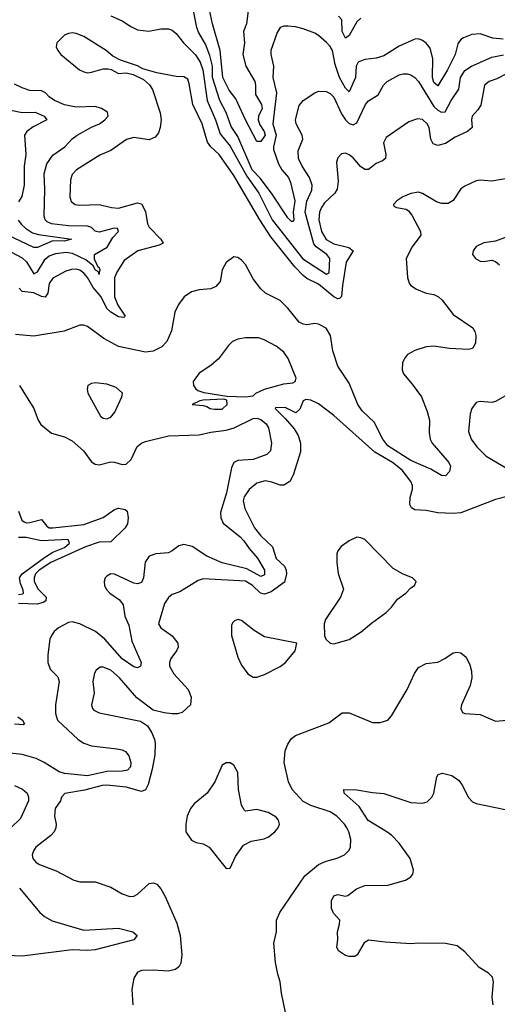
# Model space of a CAD drawing. Header units: inches. Extents: x 1694797 to 1849917, y 907313 to 1017959.
# Tile 222 of 256: x 1771537 to 1774019, y 942233 to 947351. Entities that reach past the tile are written whole.
import ezdxf

# ---------------------------------------------------------------- set-up
doc = ezdxf.new("R2010")
doc.units = ezdxf.units.IN
doc.header["$MEASUREMENT"] = 0
doc.layers.add('B7974', color=7, linetype='Continuous')

msp = doc.modelspace()

# ---------------------------------------------------------------- linework, layer by layer
at = {"layer": 'B7974', "color": 5}
for points, elevation in [([(1774050, 947249.9), (1773995.4, 947255.4), (1773930, 947277.6), (1773886.5, 947273.5), (1773844.2, 947255.8), (1773830, 947247.3), (1773813.8, 947226.2), (1773799.8, 947170), (1773760.8, 947090), (1773710, 947006.4), (1773690, 947024), (1773682, 947050), (1773684.1, 947150), (1773670, 947203.5), (1773650, 947229.7), (1773630, 947243.1), (1773610, 947250.9), (1773590, 947249.6), (1773510, 947212.5), (1773430, 947163.6), (1773390, 947150.6), (1773330, 947144.5), (1773296.9, 947130), (1773286.1, 947110), (1773282.5, 947050), (1773250, 946975.4), (1773230, 946995.5), (1773198.4, 947050), (1773177.3, 947117.3), (1773162.9, 947190), (1773151.4, 947211.4), (1773131.5, 947231.5), (1773090, 947268.2), (1773070, 947280.2), (1773010, 947302.7), (1772970, 947313.4), (1772930, 947318), (1772910, 947317.6), (1772890.2, 947309.8), (1772875.8, 947284.2), (1772841.8, 947190), (1772841.8, 947170), (1772855.9, 947110), (1772852.6, 947050), (1772872.2, 946970), (1772851.9, 946810), (1772869.5, 946750), (1772855.6, 946690), (1772856.5, 946676.5), (1772881.2, 946601.2), (1772899.5, 946570), (1772934, 946530), (1772944.6, 946504.6), (1772966.6, 946410), (1772957.5, 946350), (1772961.1, 946310), (1772957.8, 946302.2), (1772950, 946301.5), (1772930, 946321.1), (1772845.5, 946450), (1772786.8, 946526.8), (1772744.6, 946570), (1772670, 946744.1), (1772635.7, 946795.7), (1772609.2, 946869.2), (1772576.9, 946930), (1772539.8, 947050), (1772538.4, 947110), (1772525, 947165), (1772503, 947223), (1772466.3, 947286.3), (1772457.5, 947310), (1772432.7, 947432.7)], 740), ([(1772726.9, 947410), (1772716.1, 947330), (1772700.8, 947290), (1772704.5, 947230), (1772697.2, 947170), (1772711.5, 947110), (1772758.8, 947030), (1772763, 947010), (1772762, 946962), (1772794.2, 946910), (1772797.1, 946890), (1772778.7, 946850), (1772775.7, 946830), (1772784.6, 946804.6), (1772807.7, 946770), (1772812.9, 946750), (1772790, 946718.5), (1772770, 946718), (1772710, 946829.7), (1772660.3, 946940.3), (1772624.9, 946984.9), (1772592.9, 947050), (1772579, 947190), (1772538.5, 947330), (1772513.1, 947450)], 720), ([(1772010, 947370.9), (1772070, 947344.4), (1772114.7, 947314.7), (1772150, 947297.4), (1772208.3, 947291.7), (1772270, 947302.9), (1772310, 947303.1), (1772330, 947296.1), (1772350, 947279.1), (1772389, 947230), (1772450, 947168.6), (1772474.2, 947130), (1772489.3, 947090), (1772511.9, 946930), (1772555.4, 946830), (1772578.2, 946758.2), (1772630, 946693.4), (1772716.7, 946536.7), (1772779.4, 946450), (1772848.6, 946310), (1773008.3, 946108.3), (1773132.3, 946027.7), (1773145.3, 946034.7), (1773148.6, 946110), (1773132.4, 946130), (1773077, 946170), (1773065.7, 946185.7), (1773020.6, 946350), (1773030, 946408), (1773055.5, 946464.5), (1773057.5, 946490), (1773043.6, 946530), (1773004.5, 946590), (1772985.7, 946630), (1772983.5, 946670), (1773008.1, 946730), (1773005.4, 946750), (1772974.3, 946810), (1772970.9, 946830), (1772990, 946905.1), (1773010, 946931.7), (1773070, 946971.1), (1773090, 946979.1), (1773130, 946978), (1773150, 946966.8), (1773170, 946947.9), (1773210, 946860.8), (1773229.9, 946830), (1773250, 946812.1), (1773270, 946804.6), (1773290, 946815.6), (1773334.3, 946910), (1773350, 946928.8), (1773399.5, 946960.5), (1773427.9, 947010), (1773446.3, 947030), (1773510, 947063.5), (1773530, 947069.8), (1773550, 947069.8), (1773570, 947063.7), (1773590, 947050.7), (1773610, 947029.8), (1773690, 946899.7), (1773710, 946881), (1773730, 946869.9), (1773748.9, 946871.1), (1773779.6, 946930), (1773820.1, 946990), (1773827.8, 947050), (1773850, 947086.5), (1773885.4, 947110), (1773990, 947156.9), (1774051.2, 947168.8)], 760), ([(1773310, 947358.5), (1773290, 947340.6), (1773250, 947267.9), (1773230, 947254.6), (1773213.2, 947290), (1773211.4, 947350), (1773193.3, 947370)], 720), ([(1774070, 947071.9), (1774016.1, 947043.9), (1773977.1, 947030), (1773953.4, 947010), (1773933.1, 946906.9), (1773918.4, 946881.6), (1773888.7, 946850), (1773884.6, 946830), (1773889, 946790), (1773864.9, 946770), (1773799.8, 946740.2), (1773750, 946706.5), (1773710, 946697.7), (1773685.5, 946705.5), (1773674.5, 946730), (1773665.7, 946790), (1773654.9, 946810), (1773630, 946831.4), (1773604.3, 946835.7), (1773560, 946820), (1773442.2, 946737.8), (1773428.2, 946710), (1773440.1, 946650), (1773438.7, 946630), (1773423.1, 946616.9), (1773390, 946603.9), (1773350, 946572.2), (1773330, 946571.6), (1773307.4, 946587.4), (1773270, 946632.7), (1773250, 946648.5), (1773230, 946656.4), (1773210, 946653.3), (1773190, 946632), (1773182.7, 946610), (1773192, 946512), (1773186.9, 946470), (1773175.6, 946450), (1773121.8, 946398.2), (1773105, 946375), (1773095.3, 946350), (1773091.6, 946310), (1773105.1, 946250), (1773130, 946209.1), (1773170, 946185), (1773247.3, 946167.3), (1773270.2, 946150), (1773234.2, 946090), (1773214.6, 945970), (1773210, 945912.7), (1773198.4, 945901.6), (1773190, 945899.9), (1773170, 945910.8), (1773090, 945976.7), (1773030, 946005.9), (1773010, 946020.4), (1772966.6, 946066.6), (1772842.8, 946222.8), (1772785.7, 946310), (1772650, 946540.2), (1772573.9, 946650), (1772530.5, 946690.5), (1772513.7, 946713.7), (1772485.2, 946810), (1772437.5, 946910), (1772418.1, 947018.1), (1772410, 947042), (1772390, 947053), (1772350, 947055.1), (1772250, 947074), (1772176.3, 947096.3), (1772150, 947111.5), (1772061.3, 947141.3), (1772021, 947161), (1771985.6, 947190), (1771870, 947263.1), (1771830, 947279.1), (1771810, 947282), (1771790, 947279.7), (1771770, 947269.6), (1771730.4, 947230), (1771726, 947210), (1771734.4, 947190), (1771750.4, 947170), (1771848.5, 947090), (1771870, 947079), (1771890, 947075.2), (1771910, 947077.7), (1771970, 947094.9), (1771996.1, 947096.1), (1772012.5, 947092.5), (1772050, 947070.8), (1772090, 947074), (1772126.7, 947066.7), (1772179.9, 947039.9), (1772212.1, 947012.1), (1772227.8, 946987.8), (1772267.2, 946867.2), (1772271.8, 946830), (1772267.1, 946790), (1772257.6, 946762.4), (1772240.5, 946739.5), (1772210, 946726.3), (1772130, 946739.3), (1772092.5, 946727.5), (1772010, 946670.8), (1771954.1, 946645.9), (1771832.4, 946570), (1771810, 946547), (1771801.2, 946518.8), (1771797.3, 946430), (1771805.1, 946405.1), (1771824.9, 946390), (1771850, 946386), (1771949.8, 946390.2), (1772013.9, 946373.9), (1772050, 946370.8), (1772150, 946399.5), (1772170, 946393.1), (1772190, 946353.7), (1772201, 946290), (1772210, 946272.6), (1772271.2, 946210), (1772282, 946190), (1772261.3, 946178.7), (1772150.1, 946149.9), (1772080.1, 946099.9), (1772041.2, 946038.8), (1772030, 946009.2), (1772029.7, 945910), (1772046.3, 945866.3), (1772084.9, 945810), (1772077.5, 945802.5), (1772050, 945807.2), (1772010, 945830.9), (1771990, 945849.5), (1771959.5, 945910), (1771919.4, 945959.4), (1771890, 946010.4), (1771870, 946033.6), (1771850, 946048.1), (1771830, 946054), (1771806.8, 946053.2), (1771776.2, 946043.8), (1771710, 946007.9), (1771690, 945980.4), (1771682.6, 945930), (1771670, 945908.9), (1771650, 945911.8), (1771610, 945930.3), (1771550, 945937.9), (1771534.8, 945954.8)], 780), ([(1771490, 946144.5), (1771550, 946113.5), (1771572.3, 946092.3), (1771610, 946029.8), (1771630, 946040.3), (1771670, 946106.1), (1771690, 946123.6), (1771724.8, 946135.2), (1771777.6, 946142.4), (1771810, 946137.6), (1771882.4, 946102.4), (1771915.8, 946075.8), (1771930, 946049.9), (1771943.2, 946043.2), (1771950, 946026.2), (1771955.5, 946050), (1771950, 946062.7), (1771944.3, 946064.3), (1771926.3, 946106.3), (1771925.8, 946130), (1771992, 946168), (1772020.9, 946219.1), (1772050.3, 946250), (1772045.1, 946265.1), (1772027.9, 946267.9), (1771950, 946246), (1771930, 946251.6), (1771910.1, 946270.1), (1771890, 946278.4), (1771790, 946278.8), (1771701.6, 946290), (1771679.7, 946299.7), (1771668.7, 946310), (1771664.2, 946330), (1771668, 946470), (1771663.6, 946550), (1771677.8, 946602.2), (1771710, 946646.3), (1771771.3, 946690), (1771809.1, 946730.9), (1771834.9, 946750), (1771910, 946791.6), (1771951.3, 946808.7), (1771979.1, 946830), (1771996.5, 946850), (1771992.4, 946870), (1771962.4, 946890), (1771930, 946899.5), (1771830, 946896.2), (1771770, 946907.9), (1771717.3, 946930), (1771690, 946949.4), (1771670.6, 946970.6), (1771650, 946981.6), (1771590, 946983), (1771550, 946996), (1771510, 947016.5)], 760), ([(1771490, 946880.8), (1771550, 946868.3), (1771618, 946870), (1771664.2, 946850), (1771677.6, 946830), (1771606.2, 946793.8), (1771574.7, 946770), (1771561.6, 946750), (1771569.2, 946650.8), (1771560.2, 946590), (1771560.8, 946490), (1771548.6, 946431.4), (1771530, 946404.7)], 740), ([(1774070, 946526), (1773990, 946510.9), (1773930, 946516.9), (1773910, 946512.6), (1773850, 946486), (1773830, 946471.1), (1773790, 946411), (1773763.7, 946396.3), (1773730, 946396.3), (1773703.9, 946403.9), (1773630, 946447.7), (1773610, 946455), (1773570, 946447.8), (1773528.7, 946430), (1773497.6, 946410), (1773479.1, 946390), (1773482, 946382), (1773494.9, 946374.9), (1773545.5, 946365.5), (1773557.9, 946357.9), (1773575.2, 946335.2), (1773620.6, 946250), (1773621.1, 946230), (1773576.6, 946170), (1773544.7, 946110), (1773552.7, 946010), (1773561.5, 945981.5), (1773570, 945968.9), (1773599.3, 945950), (1773650, 945930.2), (1773690, 945921.8), (1773714, 945910), (1773732.5, 945892.5), (1773790, 945817.7), (1773891.5, 945750), (1773903.2, 945730), (1773906.9, 945710), (1773906.3, 945670), (1773890, 945642), (1773870, 945636), (1773770, 945641.4), (1773690, 945653.9), (1773650.2, 945649.8), (1773590, 945630.8), (1773552.2, 945610), (1773536.2, 945590), (1773527, 945567), (1773524.6, 945530), (1773531.1, 945510), (1773577.1, 945457.1), (1773624.4, 945390), (1773655.1, 945315.1), (1773666.6, 945270), (1773664.3, 945204.3), (1773670.2, 945170), (1773681.3, 945150), (1773766.9, 945050), (1773776.5, 945030), (1773770, 945001.6), (1773750, 944979.8), (1773730, 944982), (1773674.5, 945014.5), (1773570, 945059.9), (1773450, 945136.4), (1773423.9, 945170), (1773378.9, 945258.9), (1773316.9, 945316.9), (1773294.7, 945350), (1773250, 945461.7), (1773190.7, 945550.7), (1773164.8, 945630), (1773152.7, 945710), (1773130, 945746.9), (1773090, 945768.4), (1773070, 945770.9), (1773030, 945765.3), (1773010, 945767.8), (1772990, 945779.3), (1772930, 945851.6), (1772890, 945890.7), (1772813.6, 945930), (1772790, 945951.1), (1772750, 946004.2), (1772710, 946078), (1772690, 946100.5), (1772670, 946114.5), (1772650, 946118), (1772610, 946089.4), (1772588.5, 946050), (1772578, 945990), (1772556.4, 945963.6), (1772530, 945952.3), (1772470, 945946.6), (1772430, 945936.8), (1772392.4, 945910), (1772363.1, 945870), (1772343.1, 945830), (1772325.8, 945734.2), (1772302.3, 945677.7), (1772274.9, 945650), (1772230, 945628.2), (1772190, 945622.3), (1772050, 945652.2), (1771974, 945694), (1771890, 945755.6), (1771870, 945763.2), (1771850, 945762.4), (1771768.6, 945731.4), (1771610, 945705.6), (1771515, 945715)], 820), ([(1771529, 946309), (1771545.8, 946285.8), (1771566.5, 946266.5), (1771603.1, 946243.1), (1771634.4, 946234.4), (1771806.8, 946210), (1771770, 946198.9), (1771710, 946200.7), (1771630, 946167.1), (1771610, 946167.3), (1771472.3, 946232.3)], 740), ([(1774070, 946223), (1774010, 946199.5), (1773950, 946191.8), (1773910, 946172), (1773894, 946150), (1773891, 946131), (1773906, 946110), (1773930, 946096.3), (1773950, 946093.4), (1773990, 946100.7), (1774010, 946094), (1774030, 946077.3)], 840), ([(1771536.5, 945450), (1771610.2, 945330.2), (1771632.6, 945270), (1771647.2, 945247.2), (1771701.6, 945201.6), (1771770, 945182.6), (1771810, 945161.8), (1771867.9, 945110), (1771910, 945053), (1771930, 945040.4), (1771950, 945037.6), (1772010, 945052.4), (1772030, 945051.3), (1772070, 945038.2), (1772090, 945040.7), (1772115.8, 945064.2), (1772147.7, 945132.3), (1772169.9, 945150.1), (1772190, 945158.6), (1772310, 945187.4), (1772470, 945192.6), (1772530, 945206.2), (1772610, 945217.1), (1772651, 945230), (1772750, 945278), (1772770, 945279.5), (1772790, 945273.4), (1772817.7, 945250), (1772830.2, 945230), (1772845, 945150), (1772841, 945110), (1772821.5, 945090), (1772750, 945064.1), (1772670, 945059.2), (1772650.1, 945049.9), (1772638.5, 945021.5), (1772612.1, 944892.1), (1772580.1, 944790), (1772581.8, 944761.8), (1772594, 944734), (1772683.1, 944663.1), (1772702.7, 944642.7), (1772730, 944602.1), (1772772.7, 944552.7), (1772810.1, 944490), (1772810, 944465.8), (1772790, 944457.4), (1772717.1, 944497.1), (1772590, 944527.1), (1772510, 944563.1), (1772433.2, 944613.2), (1772390, 944622.4), (1772363.3, 944616.7), (1772330, 944589.3), (1772310, 944579.7), (1772244.8, 944575.2), (1772210, 944562), (1772189.6, 944530.4), (1772180.6, 944450), (1772170, 944425.7), (1772150, 944419), (1772130, 944422), (1772030, 944468), (1772010, 944469.8), (1771990, 944458.9), (1771981.7, 944450), (1771976.1, 944430), (1771978, 944410), (1771987.1, 944390), (1772005.2, 944370), (1772055.9, 944335.9), (1772074.8, 944310), (1772083.5, 944250), (1772104.4, 944204.4), (1772119.9, 944119.9), (1772168.8, 944010), (1772165.5, 943990), (1772150, 943981.1), (1772130, 943986.6), (1772070, 944028.3), (1771978.9, 944130), (1771931.6, 944170), (1771850, 944210.9), (1771810, 944220.5), (1771790, 944218), (1771739.2, 944190), (1771716.5, 944170), (1771702.2, 944150), (1771694.2, 944130), (1771682.8, 944050), (1771682.4, 944010), (1771695.4, 943975.4), (1771734.3, 943934.3), (1771742.7, 943910), (1771723.3, 943790), (1771723.8, 943743.8), (1771734.2, 943710), (1771840.2, 943610), (1771870.3, 943590), (1771910, 943575.8), (1772041.2, 943561.2), (1772070, 943555.9), (1772087.3, 943547.3), (1772104.5, 943524.5), (1772113.9, 943490), (1772112, 943468), (1772096.5, 943450), (1772070, 943444.3), (1771990, 943443), (1771890, 943421.1), (1771770, 943432.1), (1771742, 943442), (1771664.8, 943490), (1771622.3, 943510), (1771550, 943531.2), (1771425.4, 943545.4)], 820), ([(1774110, 945424), (1774010, 945365.7), (1773990, 945361.1), (1773930, 945365.6), (1773910, 945360.9), (1773886.4, 945330), (1773878.3, 945301.7), (1773870.3, 945210), (1773883.1, 945170), (1773912.2, 945130), (1773961.7, 945081.7), (1774070, 945017.3)], 840), ([(1774070, 944872.7), (1774010, 944857.2), (1773830, 944787.5), (1773790, 944783.4), (1773710, 944788), (1773650, 944799.3), (1773590, 944803.1), (1773573.1, 944813.1), (1773565.1, 944830), (1773566.9, 944866.9), (1773579, 944910), (1773578.3, 944930), (1773569.9, 944950), (1773525.2, 945010), (1773474.7, 945050), (1773382.9, 945102.9), (1773170, 945292.6), (1773090, 945353.6), (1773050, 945374), (1773023.5, 945376.5), (1773010.8, 945369.2), (1772993.2, 945326.8), (1772972.3, 945307.7), (1772915.8, 945335.8), (1772866.5, 945333.5), (1772864.4, 945330), (1772917.5, 945277.5), (1772963.3, 945223.3), (1772983.7, 945190), (1772996.5, 945150), (1772996, 945104), (1772957.5, 944982.5), (1772941.1, 944950), (1772910, 944930.9), (1772890, 944931.9), (1772847.4, 944947.4), (1772813.3, 944953.3), (1772770, 944941.8), (1772730, 944908.3), (1772704.4, 944870), (1772697.7, 944850), (1772706.7, 944810), (1772758.1, 944710), (1772790, 944668.3), (1772850.1, 944610.1), (1772870.2, 944550), (1772913.1, 944510), (1772921.7, 944490), (1772923, 944470), (1772913, 944427), (1772843.7, 944376.3), (1772810, 944365.5), (1772789.3, 944369.3), (1772746.4, 944410), (1772710, 944431.7), (1772490, 944445.1), (1772463.8, 944436.2), (1772370, 944377.6), (1772330, 944363.6), (1772310, 944347.3), (1772290, 944316), (1772258.4, 944210), (1772270.5, 944190), (1772328.8, 944148.8), (1772358.7, 944110), (1772360.3, 944090), (1772351.5, 944070), (1772322.4, 944030), (1772315.2, 944010), (1772316.2, 943990), (1772337.5, 943950), (1772412, 943870), (1772428.5, 943830), (1772425.5, 943790), (1772382, 943750), (1772356.7, 943743.3), (1772330, 943742.6), (1772287.9, 943747.9), (1772230, 943762.4), (1772145.4, 943825.4), (1772056, 943930), (1772010, 943968.9), (1771970, 943985.7), (1771954.9, 943985.1), (1771934.4, 943970), (1771925.7, 943954.3), (1771916.5, 943910), (1771923.6, 943850), (1771910.4, 943790), (1771914.9, 943770), (1771922.2, 943762.2), (1771950, 943747.7), (1772165.4, 943705.4), (1772200.4, 943680.4), (1772223.7, 943643.7), (1772237.8, 943610), (1772241.1, 943590), (1772239.1, 943530), (1772225.5, 943454.5), (1772204.3, 943375.7), (1772190, 943348.5), (1772170, 943339.8), (1772090, 943361.1), (1771990, 943371.7), (1771966.4, 943370), (1771874.4, 943345.6), (1771771, 943329), (1771754.6, 943310), (1771748.9, 943290), (1771721.5, 943250), (1771718.6, 943210), (1771726, 943170), (1771724.7, 943150), (1771716.5, 943130), (1771698.9, 943110), (1771621.3, 943050), (1771608.1, 943030), (1771602.2, 943010), (1771606, 942990), (1771622.7, 942970), (1771639.8, 942959.8), (1771727, 942927), (1771818, 942878), (1771850, 942869.1), (1771930, 942868.9), (1772010, 942842), (1772070, 942807.2), (1772110, 942793.1), (1772130, 942795.6), (1772150, 942804.6), (1772210, 942860.3), (1772230, 942864.9), (1772250, 942857.1), (1772270, 942833), (1772293.2, 942793.2), (1772354.1, 942654.1), (1772370.8, 942590), (1772379.7, 942490), (1772374, 942446), (1772364.9, 942430), (1772346.7, 942413.3), (1772310, 942404.8), (1772230, 942409.7), (1772172.2, 942407.8), (1772150, 942399.3), (1772130.5, 942369.5), (1772119.5, 942310), (1772124.9, 942230)], 840), ([(1771530, 944796.9), (1771548.2, 944750), (1771560.8, 944740.8), (1771570, 944735.8), (1771590, 944736.8), (1771650, 944752.3), (1771678.1, 944718.1), (1771690.1, 944710.1), (1771709.1, 944709.1), (1771870, 944726.9), (1771970, 944763.9), (1772030, 944804.5), (1772050, 944811.1), (1772084.6, 944804.6), (1772095.8, 944795.8), (1772101.2, 944761.2), (1772097, 944730), (1772085.6, 944710), (1772010, 944636.1), (1771950, 944634.3), (1771878.6, 944610), (1771699.1, 944530), (1771637.7, 944490), (1771619.2, 944470), (1771611.9, 944450), (1771612.4, 944430), (1771633.5, 944390), (1771675.1, 944350), (1771673.1, 944330), (1771658.5, 944321.5), (1771627.6, 944312.4), (1771530, 944317.1)], 780), ([(1771530, 944363.3), (1771553, 944367), (1771557.3, 944370), (1771555.3, 944384.7), (1771540.4, 944420.4), (1771536.6, 944450), (1771549.7, 944470), (1771665, 944555), (1771710, 944582.8), (1771770, 944606.9), (1771795.5, 944630), (1771789.3, 944649.3), (1771650, 944641.3), (1771570, 944658.5), (1771530, 944658.8)], 760), ([(1772918.2, 942190), (1772896.9, 942290), (1772891.3, 942350), (1772877.7, 942390), (1772866, 942450), (1772857.4, 942550), (1772871.2, 942610), (1772872.4, 942670), (1772889.8, 942710.2), (1773019.7, 942900.3), (1773090, 942959.3), (1773130, 942977.1), (1773187.6, 942992.4), (1773225.6, 943010), (1773250, 943034), (1773256, 943050), (1773257.6, 943090), (1773248, 943130), (1773237.8, 943150), (1773225.3, 943170), (1773186, 943210), (1773150, 943233.9), (1773050, 943265.6), (1773010, 943286.6), (1772953.8, 943350), (1772934.6, 943390), (1772911.7, 943490), (1772917.2, 943550), (1772930, 943585.5), (1772950, 943614.4), (1772970, 943630.3), (1773143.3, 943696.7), (1773212.9, 943747.1), (1773250, 943748.7), (1773370, 943697.1), (1773410, 943697.1), (1773450, 943710.4), (1773468.5, 943731.5), (1773550.7, 943869.3), (1773588, 943952), (1773610, 943983.8), (1773650, 944004.9), (1773710, 944012), (1773746.6, 944030), (1773790, 944059.3), (1773810, 944063.8), (1773830, 944060.5), (1773856.9, 944036.9), (1773877.1, 943997.1), (1773885.1, 943965.1), (1773886.3, 943930), (1773878.5, 943890), (1773833.4, 943790), (1773830.4, 943770), (1773838.8, 943750), (1773850, 943744.9), (1773930, 943739.5), (1774010, 943704.4), (1774070, 943710.4)], 840), ([(1771526.8, 943726.8), (1771550.7, 943710), (1771561.5, 943690), (1771554.7, 943685.3), (1771510, 943689.6)], 780), ([(1773997.3, 942230), (1773992.1, 942270), (1773999.8, 942350), (1773993.6, 942373.6), (1773974.3, 942394.3), (1773924.4, 942424.4), (1773850, 942505.1), (1773810, 942536.1), (1773750, 942548.5), (1773610, 942550.7), (1773570, 942546.5), (1773435.8, 942555.8), (1773350, 942566.9), (1773327.2, 942552.8), (1773291.6, 942490), (1773278, 942482), (1773250, 942480.8), (1773230, 942487), (1773194, 942510), (1773184.4, 942530), (1773189.8, 942570), (1773188.5, 942610), (1773199.7, 942650), (1773200.5, 942670), (1773167.3, 942707.3), (1773156.8, 942730), (1773158.2, 942770), (1773170, 942797.1), (1773190, 942803.7), (1773230, 942795.3), (1773242.4, 942797.6), (1773286.9, 942833.1), (1773330, 942850.3), (1773450, 942851.4), (1773541.8, 942878.2), (1773570, 942894.9), (1773580.5, 942910), (1773583.5, 942930), (1773567.1, 942990), (1773508.4, 943070), (1773471.7, 943110), (1773450, 943126.6), (1773347.8, 943187.8), (1773300.8, 943260.8), (1773223.6, 943330), (1773222, 943350), (1773290, 943348.2), (1773370, 943333.4), (1773428.8, 943328.8), (1773570, 943281.1), (1773630, 943277.6), (1773654.3, 943285.7), (1773679.7, 943310), (1773690, 943331), (1773704.5, 943415.5), (1773712.1, 943427.9), (1773734.6, 943434.6), (1773782.6, 943422.6), (1773818, 943398), (1773835, 943375), (1773870, 943308.4), (1773890, 943285.7), (1773910, 943276), (1774110, 943235.8)], 820), ([(1771510, 943369.6), (1771551.7, 943351.7), (1771575.7, 943330), (1771583.3, 943310), (1771582.7, 943290), (1771541.5, 943198.5), (1771490, 943150.6)], 820), ([(1771536.4, 942836.4), (1771641.6, 942710), (1771665.5, 942690), (1771706.2, 942666.2), (1771870, 942617.7), (1772050, 942628.5), (1772124.7, 942610), (1772147.3, 942590), (1772130, 942567.4), (1771930, 942516.1), (1771890, 942512.8), (1771810, 942516.7), (1771550, 942483.6), (1771470, 942486)], 820)]:
    msp.add_lwpolyline(points, dxfattribs=dict(at, elevation=elevation))
for points, elevation in [([(1772710, 945697.8), (1772670, 945690.8), (1772642.1, 945677.9), (1772622.1, 945657.9), (1772570, 945588.4), (1772530, 945553.5), (1772470, 945513.7), (1772437.7, 945470), (1772440.3, 945450), (1772452.2, 945432.2), (1772463.2, 945423.2), (1772493.5, 945413.5), (1772613.9, 945393.9), (1772709.8, 945390.2), (1772750, 945395.5), (1772764.5, 945410), (1772810, 945430.1), (1772910, 945458.4), (1772956.6, 945463.4), (1772969.4, 945470.6), (1772973.3, 945486.7), (1772932.9, 945590), (1772910, 945623), (1772870, 945653), (1772807, 945687), (1772777.2, 945697.2)], 840), ([(1771930, 945463.2), (1771910, 945460.3), (1771890.4, 945450), (1771887.2, 945430), (1771891.6, 945410), (1771957, 945290), (1771970, 945279.6), (1771990, 945276.9), (1772010, 945284.9), (1772030.9, 945310), (1772068.3, 945390), (1772071.8, 945410), (1772038.2, 945438.2), (1771990, 945456.9)], 840), ([(1772598.4, 945378.4), (1772490, 945373.2), (1772474, 945370), (1772434, 945350), (1772490, 945345.5), (1772510, 945340.5), (1772526.8, 945330), (1772550, 945325.6), (1772590, 945326.2), (1772615.8, 945350), (1772612.7, 945372.7)], 840), ([(1773290, 944661.2), (1773250, 944642.7), (1773208.3, 944611.7), (1773190.8, 944590), (1773185.8, 944574.2), (1773185.5, 944530), (1773192.5, 944472.5), (1773219.1, 944390), (1773204.9, 944350), (1773127.1, 944232.9), (1773119.3, 944210), (1773120.5, 944150), (1773127.3, 944130), (1773150, 944110.6), (1773170, 944106.7), (1773250, 944128.9), (1773311.5, 944168.5), (1773365.3, 944214.7), (1773442, 944270), (1773470, 944297.3), (1773500.8, 944339.2), (1773544, 944370), (1773570, 944398), (1773588, 944410), (1773598, 944430), (1773578, 944450), (1773530, 944469.3), (1773478, 944498), (1773330, 944649.2), (1773310, 944657.2)], 860), ([(1772670, 944232.6), (1772653.4, 944226.6), (1772643.4, 944216.6), (1772637.7, 944202.3), (1772637, 944150), (1772670, 944038), (1772690, 943996), (1772722.8, 943950), (1772750, 943933.4), (1772770, 943933), (1772810, 943948), (1772891.3, 943988.7), (1772919, 944010), (1772968.7, 944070), (1772978, 944110), (1772810, 944143), (1772755.8, 944175.8), (1772690, 944228)], 860), ([(1772630, 943488.7), (1772610, 943488.7), (1772590, 943475.3), (1772550.8, 943390), (1772510.4, 943329.6), (1772444.4, 943275.6), (1772425.5, 943250), (1772408, 943210), (1772400.7, 943170), (1772401, 943130), (1772430, 943086.8), (1772454.4, 943074.4), (1772490, 943066.8), (1772521, 943050), (1772610, 942938), (1772630, 942941), (1772658.9, 943001.1), (1772700.1, 943059.9), (1772739.1, 943080.9), (1772807.2, 943092.8), (1772830, 943103.7), (1772863.7, 943130), (1772880.9, 943150), (1772886.6, 943170), (1772882, 943190), (1772870, 943206), (1772829, 943230), (1772770, 943244.7), (1772710, 943237.2), (1772702.9, 943242.9), (1772690, 943268), (1772673.3, 943350), (1772670, 943438), (1772650, 943475.3)], 860)]:
    msp.add_lwpolyline(points, close=True, dxfattribs=dict(at, elevation=elevation))

doc.saveas('drawing.dxf')
